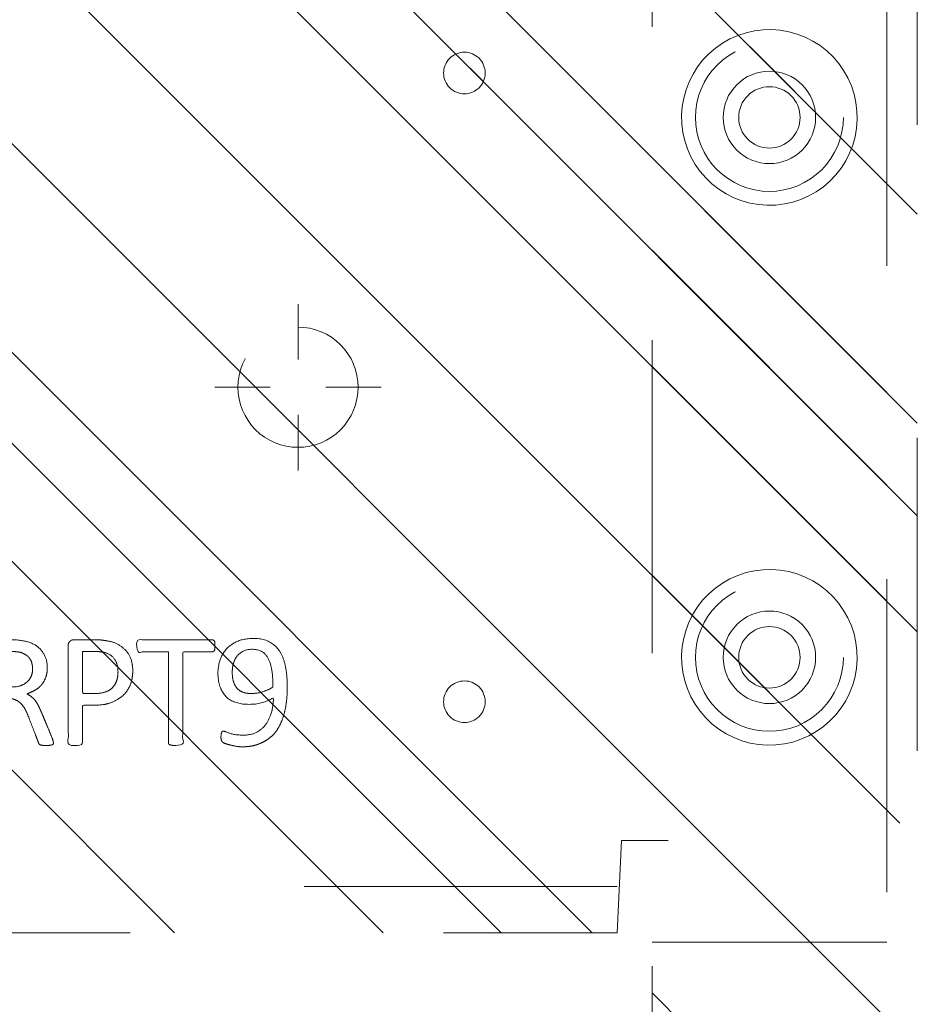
# Model space of a CAD drawing. Header units: inches. Extents: x -456 to -299, y -255 to -14.
# Tile 42 of 45: x -369.54 to -365.72, y -23.17 to -18.98. Entities that reach past the tile are written whole.
import ezdxf

# ---------------------------------------------------------------- set-up
doc = ezdxf.new("R2010")
doc.units = ezdxf.units.IN
doc.header["$LTSCALE"] = 32
doc.header["$MEASUREMENT"] = 0
doc.header["$PDMODE"] = 1
doc.header["$PDSIZE"] = -2
doc.linetypes.add('Dash Style-1', pattern=[0.083328, 0.041656, -0.041672])
for name, color, linetype, lineweight in [('DashLine', 7, 'Dash Style-1', 13), ('DashLineFill', 7, 'Dash Style-1', 13), ('Drawing', 7, 'Continuous', 18), ('Metal-Black', 7, 'Continuous', 18), ('Metal-DeskStructure', 7, 'Continuous', 13), ('None', 7, 'Continuous', 18), ('SolidLine', 7, 'Continuous', 15)]:
    doc.layers.add(name, color=color, linetype=linetype, lineweight=lineweight)
pattern_1 = [(45, (0, 0), (-1.61302, 1.93572), []), (45, (-1.0608, 1.0608), (-0.472346, 0.416761), [])]

# ---------------------------------------------------------------- blocks, each defined once
blk = doc.blocks.new('Group-49')
at = {"layer": 'DashLine'}
for p, q in [((0.0002, 6.2205), (0.0002, 6.4567)), ((-0.1179, 6.1024), (-0.3541, 6.1024)), ((0.1183, 6.1024), (0.3545, 6.1024)), ((0.0002, 5.9843), (0.0002, 5.748))]:
    blk.add_line(p, q, dxfattribs=at)
at = {"layer": 'DashLine', "flags": 128}
blk.add_lwpolyline([(-0.2557, 6.1024), (-0.2545, 6.1274), (-0.2508, 6.1523), (-0.2447, 6.1766), (-0.2362, 6.2003), (-0.2255, 6.223), (-0.2126, 6.2445), (-0.1976, 6.2647), (-0.1808, 6.2833), (-0.1621, 6.3002), (-0.142, 6.3151), (-0.1204, 6.3281), (-0.0977, 6.3388), (-0.0741, 6.3472), (-0.0497, 6.3534), (-0.0249, 6.357), (0.0002, 6.3583), (0.0253, 6.357), (0.0501, 6.3534), (0.0745, 6.3472), (0.0981, 6.3388), (0.1208, 6.3281), (0.1424, 6.3151), (0.1625, 6.3002), (0.1812, 6.2833), (0.198, 6.2647), (0.213, 6.2445), (0.2259, 6.223), (0.2366, 6.2003), (0.2451, 6.1766), (0.2512, 6.1523), (0.2549, 6.1274), (0.2561, 6.1024), (0.2549, 6.0773), (0.2512, 6.0524), (0.2451, 6.0281), (0.2366, 6.0044), (0.2259, 5.9817), (0.213, 5.9602), (0.198, 5.94), (0.1812, 5.9214), (0.1625, 5.9045), (0.1424, 5.8896), (0.1208, 5.8767), (0.0981, 5.8659), (0.0745, 5.8575), (0.0501, 5.8514), (0.0253, 5.8477), (0.0002, 5.8465), (-0.0249, 5.8477), (-0.0497, 5.8514), (-0.0741, 5.8575), (-0.0977, 5.8659), (-0.1204, 5.8767), (-0.142, 5.8896), (-0.1621, 5.9045), (-0.1808, 5.9214), (-0.1976, 5.94), (-0.2126, 5.9602), (-0.2255, 5.9817), (-0.2362, 6.0044), (-0.2447, 6.0281), (-0.2508, 6.0524), (-0.2545, 6.0773)], close=True, dxfattribs=at)
blk = doc.blocks.new('Group-51')
at = {"layer": 'SolidLine', "color": 7}
for points, knots in [([(1.2823, 6.0565), (1.3118, 6.0565), (1.3709, 6.0491), (1.4262, 6.0325), (1.4742, 6.0048), (1.5093, 5.9623), (1.5314, 5.9033), (1.5314, 5.8498), (1.5259, 5.8221), (1.5176, 5.7889), (1.5093, 5.7778), (1.4982, 5.7741), (1.4816, 5.7741), (1.4724, 5.776), (1.4668, 5.7778), (1.465, 5.7815), (1.465, 5.7889), (1.4705, 5.8018), (1.4779, 5.8239), (1.4816, 5.8516), (1.4816, 5.9033), (1.4558, 5.9513), (1.4133, 5.9808), (1.3561, 5.9974), (1.3229, 5.9974), (1.334, 5.979), (1.3506, 5.9273), (1.3506, 5.8572), (1.3303, 5.8055), (1.2952, 5.776), (1.2472, 5.7612), (1.1882, 5.7612), (1.1347, 5.7796), (1.0941, 5.8166), (1.0701, 5.8719), (1.0701, 5.9402), (1.083, 5.9826), (1.1107, 6.0159), (1.1476, 6.038), (1.1956, 6.0509), (1.2509, 6.0565), (1.2823, 6.0565)], [0, 0, 0, 0.054342, 0.108683, 0.163025, 0.217366, 0.271708, 0.32605, 0.346749, 0.367448, 0.408846, 0.429545, 0.450244, 0.466803, 0.483362, 0.499922, 0.516481, 0.53304, 0.549599, 0.566158, 0.582718, 0.612524, 0.642331, 0.672137, 0.701944, 0.701944, 0.721255, 0.740567, 0.762023, 0.78348, 0.804937, 0.826394, 0.847851, 0.869308, 0.890765, 0.912222, 0.926851, 0.941481, 0.956111, 0.970741, 0.98537, 1, 1, 1]), ([(1.2768, 5.9956), (1.2325, 5.9956), (1.1411, 5.979), (1.1162, 5.9291), (1.1162, 5.8848), (1.1328, 5.8516), (1.1605, 5.8313), (1.1956, 5.8221), (1.2343, 5.8221), (1.2675, 5.8313), (1.2915, 5.8498), (1.3044, 5.8811), (1.3044, 5.931), (1.2878, 5.979), (1.2768, 5.9956)], [0, 0, 0, 0.066007, 0.19802, 0.264026, 0.330033, 0.39604, 0.462046, 0.528053, 0.60066, 0.673267, 0.745875, 0.818482, 0.909241, 1, 1, 1]), ([(1.1014, 5.7482), (1.1074, 5.7482), (1.118, 5.7482), (1.1236, 5.7445), (1.1273, 5.739), (1.1273, 5.6744), (1.1273, 5.6116), (1.3211, 5.6116), (1.5185, 5.6116), (1.5222, 5.608), (1.5241, 5.6006), (1.5259, 5.5895), (1.5259, 5.5729), (1.5241, 5.5618), (1.5222, 5.5544), (1.5185, 5.5507), (1.3211, 5.5507), (1.1273, 5.5507), (1.1273, 5.488), (1.1273, 5.4234), (1.1236, 5.4179), (1.118, 5.416), (1.1088, 5.4142), (1.0959, 5.4142), (1.0848, 5.416), (1.0793, 5.4179), (1.0756, 5.4234), (1.0756, 5.5812), (1.0756, 5.739), (1.0793, 5.7445), (1.0848, 5.7482), (1.0959, 5.7482), (1.1014, 5.7482)], [0, 0, 0, 0.003046, 0.005389, 0.007733, 0.010076, 0.089744, 0.089744, 0.335779, 0.340465, 0.345152, 0.349838, 0.354524, 0.360382, 0.36624, 0.372099, 0.377957, 0.6855, 0.6855, 0.785085, 0.788014, 0.790943, 0.793872, 0.796801, 0.798998, 0.801195, 0.803391, 0.805588, 0.991213, 0.99341, 0.995606, 0.997803, 1, 1, 1]), ([(1.2066, 5.3983), (1.2417, 5.3983), (1.2952, 5.3761), (1.3321, 5.3355), (1.3543, 5.2765), (1.3543, 5.2091), (1.3543, 5.1842), (1.4345, 5.1842), (1.5185, 5.1842), (1.5222, 5.1805), (1.5241, 5.1731), (1.5259, 5.162), (1.5259, 5.1454), (1.5241, 5.1344), (1.5222, 5.127), (1.5185, 5.1233), (1.3081, 5.1233), (1.0885, 5.1233), (1.0756, 5.1381), (1.0756, 5.1953), (1.0756, 5.258), (1.0793, 5.2839), (1.0867, 5.3208), (1.1088, 5.3577), (1.1402, 5.3854), (1.1826, 5.3983), (1.2066, 5.3983)], [0, 0, 0, 0.066268, 0.132535, 0.198803, 0.26507, 0.303966, 0.303966, 0.429297, 0.43506, 0.440822, 0.446584, 0.452347, 0.456957, 0.461567, 0.466177, 0.470786, 0.728938, 0.745073, 0.761208, 0.845107, 0.870922, 0.896738, 0.922553, 0.948369, 0.974184, 1, 1, 1]), ([(1.2122, 5.3355), (1.1845, 5.3355), (1.1476, 5.3152), (1.131, 5.2857), (1.1254, 5.2543), (1.1254, 5.211), (1.1254, 5.1842), (1.2149, 5.1842), (1.3044, 5.1842), (1.3044, 5.211), (1.3044, 5.2635), (1.2915, 5.3005), (1.2657, 5.3244), (1.2325, 5.3355), (1.2122, 5.3355)], [0, 0, 0, 0.053098, 0.106195, 0.159293, 0.212391, 0.297937, 0.297937, 0.584068, 0.584068, 0.669615, 0.752211, 0.834807, 0.917404, 1, 1, 1]), ([(1.5148, 5.0603), (1.5185, 5.0603), (1.5222, 5.0584), (1.5241, 5.0511), (1.5259, 5.0381), (1.5259, 5.0197), (1.5241, 5.0086), (1.5222, 5.0012), (1.5167, 4.9975), (1.5111, 4.9957), (1.4585, 4.9754), (1.4059, 4.9551), (1.3875, 4.9477), (1.358, 4.9329), (1.3358, 4.9108), (1.3247, 4.8813), (1.3247, 4.8416), (1.3247, 4.8222), (1.4198, 4.8222), (1.5185, 4.8222), (1.5222, 4.8185), (1.5241, 4.8111), (1.5259, 4.8001), (1.5259, 4.7835), (1.5241, 4.7724), (1.5222, 4.765), (1.5185, 4.7613), (1.3072, 4.7613), (1.0867, 4.7613), (1.0756, 4.7761), (1.0756, 4.8314), (1.0756, 4.896), (1.0774, 4.9182), (1.0793, 4.9274), (1.083, 4.9532), (1.1033, 4.9938), (1.1328, 5.0197), (1.1716, 5.0344), (1.2159, 5.0344), (1.2528, 5.0215), (1.2805, 4.9994), (1.2989, 4.9662), (1.3063, 4.9477), (1.3118, 4.9588), (1.3266, 4.9772), (1.3469, 4.992), (1.3746, 5.0049), (1.3912, 5.0123), (1.4401, 5.0326), (1.489, 5.0529), (1.5019, 5.0584), (1.513, 5.0603), (1.5148, 5.0603)], [0, 0, 0, 0.004018, 0.008035, 0.012053, 0.01607, 0.020088, 0.024105, 0.028123, 0.03214, 0.03214, 0.070951, 0.070951, 0.084634, 0.098317, 0.112001, 0.125684, 0.138745, 0.138745, 0.202807, 0.205295, 0.207782, 0.21027, 0.212758, 0.214748, 0.216739, 0.218729, 0.220719, 0.332671, 0.339637, 0.346603, 0.391882, 0.407555, 0.423229, 0.423229, 0.466696, 0.510164, 0.553631, 0.597099, 0.640566, 0.684033, 0.727501, 0.770968, 0.770968, 0.798042, 0.825115, 0.852188, 0.879262, 0.879262, 0.958132, 0.958132, 0.979066, 1, 1, 1]), ([(1.2011, 4.9717), (1.1734, 4.9717), (1.1383, 4.9477), (1.1291, 4.92), (1.1273, 4.9108), (1.1254, 4.8887), (1.1254, 4.8471), (1.1254, 4.8222), (1.2011, 4.8222), (1.2768, 4.8222), (1.2768, 4.8508), (1.2768, 4.9034), (1.2657, 4.9366), (1.2435, 4.9606), (1.2159, 4.9717), (1.2011, 4.9717)], [0, 0, 0, 0.142515, 0.285031, 0.285031, 0.330993, 0.376955, 0.445899, 0.445899, 0.655281, 0.655281, 0.734439, 0.800829, 0.867219, 0.93361, 1, 1, 1]), ([(1.3949, 4.694), (1.417, 4.694), (1.4521, 4.6829), (1.4816, 4.6644), (1.5019, 4.6367), (1.5241, 4.5869), (1.5241, 4.4799), (1.5241, 4.4134), (1.513, 4.3987), (1.2998, 4.3987), (1.0867, 4.3987), (1.0756, 4.4134), (1.0756, 4.4716), (1.0756, 4.5629), (1.0922, 4.6146), (1.1199, 4.6478), (1.1623, 4.6663), (1.2048, 4.6663), (1.2343, 4.6589), (1.2583, 4.6441), (1.2786, 4.6201), (1.2841, 4.6072), (1.2878, 4.6257), (1.3063, 4.6571), (1.334, 4.681), (1.3727, 4.694), (1.3949, 4.694)], [0, 0, 0, 0.031455, 0.06291, 0.094366, 0.125821, 0.188731, 0.266159, 0.275837, 0.285516, 0.435531, 0.44521, 0.454888, 0.521427, 0.574659, 0.627891, 0.681123, 0.734355, 0.762747, 0.791139, 0.819531, 0.847924, 0.847924, 0.885943, 0.923962, 0.961981, 1, 1, 1]), ([(1.3986, 4.6312), (1.3783, 4.6312), (1.3487, 4.6183), (1.3284, 4.5943), (1.3174, 4.5574), (1.3174, 4.4937), (1.3174, 4.4577), (1.3958, 4.4577), (1.4742, 4.4577), (1.4742, 4.5011), (1.4742, 4.5851), (1.4465, 4.6183), (1.417, 4.6312), (1.3986, 4.6312)], [0, 0, 0, 0.079156, 0.158312, 0.237468, 0.316624, 0.419526, 0.419526, 0.643799, 0.643799, 0.767809, 0.883905, 0.941952, 1, 1, 1]), ([(1.1956, 4.6054), (1.1789, 4.6054), (1.1531, 4.5961), (1.1347, 4.5758), (1.1254, 4.5445), (1.1254, 4.4891), (1.1254, 4.4577), (1.1974, 4.4577), (1.2694, 4.4577), (1.2694, 4.4919), (1.2694, 4.5482), (1.2583, 4.5777), (1.238, 4.5961), (1.2103, 4.6054), (1.1956, 4.6054)], [0, 0, 0, 0.074499, 0.148998, 0.223496, 0.297995, 0.395417, 0.395417, 0.61891, 0.61891, 0.724928, 0.793696, 0.862464, 0.931232, 1, 1, 1]), ([(1.5001, 4.3229), (1.5074, 4.3229), (1.5213, 4.3201), (1.5241, 4.3118), (1.5241, 4.1927), (1.5241, 4.0737), (1.5222, 4.07), (1.5167, 4.0663), (1.5074, 4.0645), (1.4945, 4.0645), (1.4853, 4.0663), (1.4798, 4.0682), (1.4761, 4.0737), (1.4761, 4.1226), (1.4761, 4.1697), (1.3063, 4.1697), (1.1365, 4.1697), (1.1623, 4.1263), (1.1882, 4.0829), (1.19, 4.0774), (1.1919, 4.0682), (1.1882, 4.0645), (1.1771, 4.0626), (1.1646, 4.0626), (1.155, 4.0626), (1.1494, 4.0645), (1.1457, 4.0682), (1.1439, 4.0719), (1.1107, 4.1235), (1.0774, 4.1752), (1.0756, 4.1771), (1.0756, 4.1807), (1.0738, 4.1863), (1.0738, 4.2034), (1.0738, 4.2214), (1.0774, 4.2269), (1.0811, 4.2287), (1.2795, 4.2287), (1.4761, 4.2287), (1.4761, 4.2693), (1.4761, 4.3136), (1.4798, 4.3173), (1.4853, 4.321), (1.4945, 4.3229), (1.5001, 4.3229)], [0, 0, 0, 0.00261, 0.007831, 0.010441, 0.176195, 0.178805, 0.181415, 0.184026, 0.186636, 0.188594, 0.190551, 0.192509, 0.194467, 0.244389, 0.244389, 0.424498, 0.424498, 0.47805, 0.47805, 0.484241, 0.490432, 0.496622, 0.502813, 0.507071, 0.510941, 0.514811, 0.518682, 0.518682, 0.576295, 0.576295, 0.578743, 0.58119, 0.583638, 0.590247, 0.593184, 0.596122, 0.599059, 0.911881, 0.911881, 0.976501, 0.982376, 0.988251, 0.994125, 1, 1, 1])]:
    blk.add_open_spline(points, degree=2, knots=knots, dxfattribs=at)
blk = doc.blocks.new('1BRPT9-Bracket (2D)')
at = {"layer": 'DashLineFill', "linetype": 'Continuous', "lineweight": 13}
h = blk.add_hatch(dxfattribs=at)
h.set_pattern_fill('Steel', color=253, style=0, pattern_type=2)
h.set_pattern_definition(pattern_1)
edge = h.paths.add_edge_path()
edge.add_arc((1.6779, -8.4882), 0.252, 270, 360)
edge.add_line((1.9299, -8.4882), (1.9299, -7.4803))
edge.add_line((1.9299, -7.4803), (2.3236, -7.4803))
edge.add_line((2.3236, -7.4803), (2.3236, 7.4611))
edge.add_line((2.3236, 7.4611), (1.9299, 7.4803))
edge.add_line((1.9299, 7.4803), (1.9299, 8.4882))
edge.add_arc((1.6779, 8.4882), 0.252, 360, 450)
edge.add_line((1.6779, 8.7402), (-2.3221, 8.7402))
edge.add_line((-2.3221, 8.7402), (-2.3221, -8.7402))
edge.add_line((-2.3221, -8.7402), (1.6779, -8.7402))
h = blk.add_hatch(dxfattribs=at)
h.set_pattern_fill('Steel', color=253, style=0, pattern_type=2)
h.set_pattern_definition(pattern_1)
h.paths.add_polyline_path([(-1.1488, 8.4252), (-1.118, 8.4237), (-1.0874, 8.4191), (-1.0574, 8.4116), (-1.0283, 8.4012), (-1.0004, 8.388), (-0.9739, 8.3721), (-0.949, 8.3537), (-0.9261, 8.3329), (-0.9054, 8.31), (-0.887, 8.2852), (-0.8711, 8.2587), (-0.8579, 8.2308), (-0.8474, 8.2017), (-0.8399, 8.1717), (-0.8354, 8.1411), (-0.8339, 8.1102), (-0.8354, 8.0794), (-0.8399, 8.0488), (-0.8474, 8.0188), (-0.8579, 7.9897), (-0.8711, 7.9618), (-0.887, 7.9353), (-0.9054, 7.9104), (-0.9261, 7.8875), (-0.949, 7.8668), (-0.9739, 7.8484), (-1.0004, 7.8325), (-1.0283, 7.8193), (-1.0574, 7.8088), (-1.0874, 7.8013), (-1.118, 7.7968), (-1.1488, 7.7953), (-1.1797, 7.7968), (-1.2103, 7.8013), (-1.2403, 7.8088), (-1.2694, 7.8193), (-1.2973, 7.8325), (-1.3238, 7.8484), (-1.3486, 7.8668), (-1.3716, 7.8875), (-1.3923, 7.9104), (-1.4107, 7.9353), (-1.4266, 7.9618), (-1.4398, 7.9897), (-1.4502, 8.0188), (-1.4577, 8.0488), (-1.4623, 8.0794), (-1.4638, 8.1102), (-1.4623, 8.1411), (-1.4577, 8.1717), (-1.4502, 8.2017), (-1.4398, 8.2308), (-1.4266, 8.2587), (-1.4107, 8.2852), (-1.3923, 8.31), (-1.3716, 8.3329), (-1.3486, 8.3537), (-1.3238, 8.3721), (-1.2973, 8.388), (-1.2694, 8.4012), (-1.2403, 8.4116), (-1.2103, 8.4191), (-1.1797, 8.4237)])
h = blk.add_hatch(dxfattribs=at)
h.set_pattern_fill('Steel', color=253, style=0, pattern_type=2)
h.set_pattern_definition(pattern_1)
h.paths.add_polyline_path([(1.1504, 8.4252), (1.1812, 8.4237), (1.2118, 8.4191), (1.2418, 8.4116), (1.2709, 8.4012), (1.2988, 8.388), (1.3254, 8.3721), (1.3502, 8.3537), (1.3731, 8.3329), (1.3938, 8.31), (1.4123, 8.2852), (1.4281, 8.2587), (1.4414, 8.2308), (1.4518, 8.2017), (1.4593, 8.1717), (1.4638, 8.1411), (1.4653, 8.1102), (1.4638, 8.0794), (1.4593, 8.0488), (1.4518, 8.0188), (1.4414, 7.9897), (1.4281, 7.9618), (1.4123, 7.9353), (1.3938, 7.9104), (1.3731, 7.8875), (1.3502, 7.8668), (1.3254, 7.8484), (1.2988, 7.8325), (1.2709, 7.8193), (1.2418, 7.8088), (1.2118, 7.8013), (1.1812, 7.7968), (1.1504, 7.7953), (1.1195, 7.7968), (1.0889, 7.8013), (1.0589, 7.8088), (1.0298, 7.8193), (1.0019, 7.8325), (0.9754, 7.8484), (0.9506, 7.8668), (0.9277, 7.8875), (0.9069, 7.9104), (0.8885, 7.9353), (0.8726, 7.9618), (0.8594, 7.9897), (0.849, 8.0188), (0.8415, 8.0488), (0.8369, 8.0794), (0.8354, 8.1102), (0.8369, 8.1411), (0.8415, 8.1717), (0.849, 8.2017), (0.8594, 8.2308), (0.8726, 8.2587), (0.8885, 8.2852), (0.9069, 8.31), (0.9277, 8.3329), (0.9506, 8.3537), (0.9754, 8.3721), (1.0019, 8.388), (1.0298, 8.4012), (1.0589, 8.4116), (1.0889, 8.4191), (1.1195, 8.4237)])
h = blk.add_hatch(dxfattribs=at)
h.set_pattern_fill('Steel', color=253, style=0, pattern_type=2)
h.set_pattern_definition(pattern_1)
h.paths.add_polyline_path([(-1.1488, 8.3071), (-1.1295, 8.3061), (-1.1104, 8.3033), (-1.0917, 8.2986), (-1.0735, 8.2921), (-1.056, 8.2838), (-1.0395, 8.2739), (-1.024, 8.2624), (-1.0096, 8.2494), (-0.9967, 8.2351), (-0.9852, 8.2196), (-0.9752, 8.203), (-0.967, 8.1856), (-0.9605, 8.1674), (-0.9558, 8.1486), (-0.9529, 8.1295), (-0.952, 8.1102), (-0.9529, 8.0909), (-0.9558, 8.0718), (-0.9605, 8.0531), (-0.967, 8.0349), (-0.9752, 8.0174), (-0.9852, 8.0009), (-0.9967, 7.9854), (-1.0096, 7.971), (-1.024, 7.9581), (-1.0395, 7.9466), (-1.056, 7.9366), (-1.0735, 7.9284), (-1.0917, 7.9219), (-1.1104, 7.9172), (-1.1295, 7.9143), (-1.1488, 7.9134), (-1.1681, 7.9143), (-1.1872, 7.9172), (-1.206, 7.9219), (-1.2242, 7.9284), (-1.2416, 7.9366), (-1.2582, 7.9466), (-1.2737, 7.9581), (-1.288, 7.971), (-1.301, 7.9854), (-1.3125, 8.0009), (-1.3224, 8.0174), (-1.3307, 8.0349), (-1.3372, 8.0531), (-1.3419, 8.0718), (-1.3447, 8.0909), (-1.3457, 8.1102), (-1.3447, 8.1295), (-1.3419, 8.1486), (-1.3372, 8.1674), (-1.3307, 8.1856), (-1.3224, 8.203), (-1.3125, 8.2196), (-1.301, 8.2351), (-1.288, 8.2494), (-1.2737, 8.2624), (-1.2582, 8.2739), (-1.2416, 8.2838), (-1.2242, 8.2921), (-1.206, 8.2986), (-1.1872, 8.3033), (-1.1681, 8.3061)])
h = blk.add_hatch(dxfattribs=at)
h.set_pattern_fill('Steel', color=253, style=0, pattern_type=2)
h.set_pattern_definition(pattern_1)
h.paths.add_polyline_path([(1.1504, 8.3071), (1.1697, 8.3061), (1.1888, 8.3033), (1.2075, 8.2986), (1.2257, 8.2921), (1.2432, 8.2838), (1.2597, 8.2739), (1.2753, 8.2624), (1.2896, 8.2494), (1.3025, 8.2351), (1.314, 8.2196), (1.324, 8.203), (1.3322, 8.1856), (1.3387, 8.1674), (1.3434, 8.1486), (1.3463, 8.1295), (1.3472, 8.1102), (1.3463, 8.0909), (1.3434, 8.0718), (1.3387, 8.0531), (1.3322, 8.0349), (1.324, 8.0174), (1.314, 8.0009), (1.3025, 7.9854), (1.2896, 7.971), (1.2753, 7.9581), (1.2597, 7.9466), (1.2432, 7.9366), (1.2257, 7.9284), (1.2075, 7.9219), (1.1888, 7.9172), (1.1697, 7.9143), (1.1504, 7.9134), (1.1311, 7.9143), (1.112, 7.9172), (1.0932, 7.9219), (1.075, 7.9284), (1.0576, 7.9366), (1.041, 7.9466), (1.0255, 7.9581), (1.0112, 7.971), (0.9982, 7.9854), (0.9867, 8.0009), (0.9768, 8.0174), (0.9685, 8.0349), (0.962, 8.0531), (0.9573, 8.0718), (0.9545, 8.0909), (0.9535, 8.1102), (0.9545, 8.1295), (0.9573, 8.1486), (0.962, 8.1674), (0.9685, 8.1856), (0.9768, 8.203), (0.9867, 8.2196), (0.9982, 8.2351), (1.0112, 8.2494), (1.0255, 8.2624), (1.041, 8.2739), (1.0576, 8.2838), (1.075, 8.2921), (1.0932, 8.2986), (1.112, 8.3033), (1.1311, 8.3061)])
h = blk.add_hatch(dxfattribs=at)
h.set_pattern_fill('Steel', color=253, style=0, pattern_type=2)
h.set_pattern_definition(pattern_1)
h.paths.add_polyline_path([(-1.3378, 6.8996), (-1.3291, 6.8992), (-1.3205, 6.8979), (-1.3121, 6.8958), (-1.3039, 6.8929), (-1.2961, 6.8891), (-1.2886, 6.8847), (-1.2816, 6.8795), (-1.2752, 6.8737), (-1.2693, 6.8672), (-1.2642, 6.8602), (-1.2597, 6.8528), (-1.256, 6.8449), (-1.253, 6.8367), (-1.2509, 6.8283), (-1.2497, 6.8197), (-1.2492, 6.811), (-1.2497, 6.8023), (-1.2509, 6.7937), (-1.253, 6.7853), (-1.256, 6.7771), (-1.2597, 6.7693), (-1.2642, 6.7618), (-1.2693, 6.7548), (-1.2752, 6.7484), (-1.2816, 6.7425), (-1.2886, 6.7374), (-1.2961, 6.7329), (-1.3039, 6.7292), (-1.3121, 6.7263), (-1.3205, 6.7241), (-1.3291, 6.7229), (-1.3378, 6.7224), (-1.3465, 6.7229), (-1.3551, 6.7241), (-1.3635, 6.7263), (-1.3717, 6.7292), (-1.3796, 6.7329), (-1.387, 6.7374), (-1.394, 6.7425), (-1.4005, 6.7484), (-1.4063, 6.7548), (-1.4115, 6.7618), (-1.4159, 6.7693), (-1.4197, 6.7771), (-1.4226, 6.7853), (-1.4247, 6.7937), (-1.426, 6.8023), (-1.4264, 6.811), (-1.426, 6.8197), (-1.4247, 6.8283), (-1.4226, 6.8367), (-1.4197, 6.8449), (-1.4159, 6.8528), (-1.4115, 6.8602), (-1.4063, 6.8672), (-1.4005, 6.8737), (-1.394, 6.8795), (-1.387, 6.8847), (-1.3796, 6.8891), (-1.3717, 6.8929), (-1.3635, 6.8958), (-1.3551, 6.8979), (-1.3465, 6.8992)])
h = blk.add_hatch(dxfattribs=at)
h.set_pattern_fill('Steel', color=253, style=0, pattern_type=2)
h.set_pattern_definition(pattern_1)
h.paths.add_polyline_path([(1.3393, 6.8996), (1.348, 6.8992), (1.3566, 6.8979), (1.3651, 6.8958), (1.3732, 6.8929), (1.3811, 6.8891), (1.3886, 6.8847), (1.3955, 6.8795), (1.402, 6.8737), (1.4078, 6.8672), (1.413, 6.8602), (1.4175, 6.8528), (1.4212, 6.8449), (1.4241, 6.8367), (1.4262, 6.8283), (1.4275, 6.8197), (1.4279, 6.811), (1.4275, 6.8023), (1.4262, 6.7937), (1.4241, 6.7853), (1.4212, 6.7771), (1.4175, 6.7693), (1.413, 6.7618), (1.4078, 6.7548), (1.402, 6.7484), (1.3955, 6.7425), (1.3886, 6.7374), (1.3811, 6.7329), (1.3732, 6.7292), (1.3651, 6.7263), (1.3566, 6.7241), (1.348, 6.7229), (1.3393, 6.7224), (1.3307, 6.7229), (1.3221, 6.7241), (1.3136, 6.7263), (1.3054, 6.7292), (1.2976, 6.7329), (1.2901, 6.7374), (1.2832, 6.7425), (1.2767, 6.7484), (1.2709, 6.7548), (1.2657, 6.7618), (1.2612, 6.7693), (1.2575, 6.7771), (1.2546, 6.7853), (1.2525, 6.7937), (1.2512, 6.8023), (1.2508, 6.811), (1.2512, 6.8197), (1.2525, 6.8283), (1.2546, 6.8367), (1.2575, 6.8449), (1.2612, 6.8528), (1.2657, 6.8602), (1.2709, 6.8672), (1.2767, 6.8737), (1.2832, 6.8795), (1.2901, 6.8847), (1.2976, 6.8891), (1.3054, 6.8929), (1.3136, 6.8958), (1.3221, 6.8979), (1.3307, 6.8992)])
at = {"layer": 'DashLineFill'}
blk.add_line((2.1268, 7.4611), (2.1268, -7.4803), dxfattribs=at)
at = {"layer": 'DashLineFill', "flags": 128}
blk.add_lwpolyline([(1.6779, -8.7402, 0.414214), (1.9299, -8.4882), (1.9299, -7.4803), (2.3236, -7.4803), (2.3236, 7.4611), (1.9299, 7.4803), (1.9299, 8.4882, 0.414214), (1.6779, 8.7402), (-2.3221, 8.7402), (-2.3221, -8.7402)], format="xyb", close=True, dxfattribs=at)
for points in [[(-1.1488, 8.4252), (-1.118, 8.4237), (-1.0874, 8.4191), (-1.0574, 8.4116), (-1.0283, 8.4012), (-1.0004, 8.388), (-0.9739, 8.3721), (-0.949, 8.3537), (-0.9261, 8.3329), (-0.9054, 8.31), (-0.887, 8.2852), (-0.8711, 8.2587), (-0.8579, 8.2308), (-0.8474, 8.2017), (-0.8399, 8.1717), (-0.8354, 8.1411), (-0.8339, 8.1102), (-0.8354, 8.0794), (-0.8399, 8.0488), (-0.8474, 8.0188), (-0.8579, 7.9897), (-0.8711, 7.9618), (-0.887, 7.9353), (-0.9054, 7.9104), (-0.9261, 7.8875), (-0.949, 7.8668), (-0.9739, 7.8484), (-1.0004, 7.8325), (-1.0283, 7.8193), (-1.0574, 7.8088), (-1.0874, 7.8013), (-1.118, 7.7968), (-1.1488, 7.7953), (-1.1797, 7.7968), (-1.2103, 7.8013), (-1.2403, 7.8088), (-1.2694, 7.8193), (-1.2973, 7.8325), (-1.3238, 7.8484), (-1.3486, 7.8668), (-1.3716, 7.8875), (-1.3923, 7.9104), (-1.4107, 7.9353), (-1.4266, 7.9618), (-1.4398, 7.9897), (-1.4502, 8.0188), (-1.4577, 8.0488), (-1.4623, 8.0794), (-1.4638, 8.1102), (-1.4623, 8.1411), (-1.4577, 8.1717), (-1.4502, 8.2017), (-1.4398, 8.2308), (-1.4266, 8.2587), (-1.4107, 8.2852), (-1.3923, 8.31), (-1.3716, 8.3329), (-1.3486, 8.3537), (-1.3238, 8.3721), (-1.2973, 8.388), (-1.2694, 8.4012), (-1.2403, 8.4116), (-1.2103, 8.4191), (-1.1797, 8.4237)], [(1.1504, 8.4252), (1.1812, 8.4237), (1.2118, 8.4191), (1.2418, 8.4116), (1.2709, 8.4012), (1.2988, 8.388), (1.3254, 8.3721), (1.3502, 8.3537), (1.3731, 8.3329), (1.3938, 8.31), (1.4123, 8.2852), (1.4281, 8.2587), (1.4414, 8.2308), (1.4518, 8.2017), (1.4593, 8.1717), (1.4638, 8.1411), (1.4653, 8.1102), (1.4638, 8.0794), (1.4593, 8.0488), (1.4518, 8.0188), (1.4414, 7.9897), (1.4281, 7.9618), (1.4123, 7.9353), (1.3938, 7.9104), (1.3731, 7.8875), (1.3502, 7.8668), (1.3254, 7.8484), (1.2988, 7.8325), (1.2709, 7.8193), (1.2418, 7.8088), (1.2118, 7.8013), (1.1812, 7.7968), (1.1504, 7.7953), (1.1195, 7.7968), (1.0889, 7.8013), (1.0589, 7.8088), (1.0298, 7.8193), (1.0019, 7.8325), (0.9754, 7.8484), (0.9506, 7.8668), (0.9277, 7.8875), (0.9069, 7.9104), (0.8885, 7.9353), (0.8726, 7.9618), (0.8594, 7.9897), (0.849, 8.0188), (0.8415, 8.0488), (0.8369, 8.0794), (0.8354, 8.1102), (0.8369, 8.1411), (0.8415, 8.1717), (0.849, 8.2017), (0.8594, 8.2308), (0.8726, 8.2587), (0.8885, 8.2852), (0.9069, 8.31), (0.9277, 8.3329), (0.9506, 8.3537), (0.9754, 8.3721), (1.0019, 8.388), (1.0298, 8.4012), (1.0589, 8.4116), (1.0889, 8.4191), (1.1195, 8.4237)], [(-1.1488, 8.3071), (-1.1295, 8.3061), (-1.1104, 8.3033), (-1.0917, 8.2986), (-1.0735, 8.2921), (-1.056, 8.2838), (-1.0395, 8.2739), (-1.024, 8.2624), (-1.0096, 8.2494), (-0.9967, 8.2351), (-0.9852, 8.2196), (-0.9752, 8.203), (-0.967, 8.1856), (-0.9605, 8.1674), (-0.9558, 8.1486), (-0.9529, 8.1295), (-0.952, 8.1102), (-0.9529, 8.0909), (-0.9558, 8.0718), (-0.9605, 8.0531), (-0.967, 8.0349), (-0.9752, 8.0174), (-0.9852, 8.0009), (-0.9967, 7.9854), (-1.0096, 7.971), (-1.024, 7.9581), (-1.0395, 7.9466), (-1.056, 7.9366), (-1.0735, 7.9284), (-1.0917, 7.9219), (-1.1104, 7.9172), (-1.1295, 7.9143), (-1.1488, 7.9134), (-1.1681, 7.9143), (-1.1872, 7.9172), (-1.206, 7.9219), (-1.2242, 7.9284), (-1.2416, 7.9366), (-1.2582, 7.9466), (-1.2737, 7.9581), (-1.288, 7.971), (-1.301, 7.9854), (-1.3125, 8.0009), (-1.3224, 8.0174), (-1.3307, 8.0349), (-1.3372, 8.0531), (-1.3419, 8.0718), (-1.3447, 8.0909), (-1.3457, 8.1102), (-1.3447, 8.1295), (-1.3419, 8.1486), (-1.3372, 8.1674), (-1.3307, 8.1856), (-1.3224, 8.203), (-1.3125, 8.2196), (-1.301, 8.2351), (-1.288, 8.2494), (-1.2737, 8.2624), (-1.2582, 8.2739), (-1.2416, 8.2838), (-1.2242, 8.2921), (-1.206, 8.2986), (-1.1872, 8.3033), (-1.1681, 8.3061)], [(1.1504, 8.3071), (1.1697, 8.3061), (1.1888, 8.3033), (1.2075, 8.2986), (1.2257, 8.2921), (1.2432, 8.2838), (1.2597, 8.2739), (1.2753, 8.2624), (1.2896, 8.2494), (1.3025, 8.2351), (1.314, 8.2196), (1.324, 8.203), (1.3322, 8.1856), (1.3387, 8.1674), (1.3434, 8.1486), (1.3463, 8.1295), (1.3472, 8.1102), (1.3463, 8.0909), (1.3434, 8.0718), (1.3387, 8.0531), (1.3322, 8.0349), (1.324, 8.0174), (1.314, 8.0009), (1.3025, 7.9854), (1.2896, 7.971), (1.2753, 7.9581), (1.2597, 7.9466), (1.2432, 7.9366), (1.2257, 7.9284), (1.2075, 7.9219), (1.1888, 7.9172), (1.1697, 7.9143), (1.1504, 7.9134), (1.1311, 7.9143), (1.112, 7.9172), (1.0932, 7.9219), (1.075, 7.9284), (1.0576, 7.9366), (1.041, 7.9466), (1.0255, 7.9581), (1.0112, 7.971), (0.9982, 7.9854), (0.9867, 8.0009), (0.9768, 8.0174), (0.9685, 8.0349), (0.962, 8.0531), (0.9573, 8.0718), (0.9545, 8.0909), (0.9535, 8.1102), (0.9545, 8.1295), (0.9573, 8.1486), (0.962, 8.1674), (0.9685, 8.1856), (0.9768, 8.203), (0.9867, 8.2196), (0.9982, 8.2351), (1.0112, 8.2494), (1.0255, 8.2624), (1.041, 8.2739), (1.0576, 8.2838), (1.075, 8.2921), (1.0932, 8.2986), (1.112, 8.3033), (1.1311, 8.3061)], [(-1.3378, 6.8996), (-1.3291, 6.8992), (-1.3205, 6.8979), (-1.3121, 6.8958), (-1.3039, 6.8929), (-1.2961, 6.8891), (-1.2886, 6.8847), (-1.2816, 6.8795), (-1.2752, 6.8737), (-1.2693, 6.8672), (-1.2642, 6.8602), (-1.2597, 6.8528), (-1.256, 6.8449), (-1.253, 6.8367), (-1.2509, 6.8283), (-1.2497, 6.8197), (-1.2492, 6.811), (-1.2497, 6.8023), (-1.2509, 6.7937), (-1.253, 6.7853), (-1.256, 6.7771), (-1.2597, 6.7693), (-1.2642, 6.7618), (-1.2693, 6.7548), (-1.2752, 6.7484), (-1.2816, 6.7425), (-1.2886, 6.7374), (-1.2961, 6.7329), (-1.3039, 6.7292), (-1.3121, 6.7263), (-1.3205, 6.7241), (-1.3291, 6.7229), (-1.3378, 6.7224), (-1.3465, 6.7229), (-1.3551, 6.7241), (-1.3635, 6.7263), (-1.3717, 6.7292), (-1.3796, 6.7329), (-1.387, 6.7374), (-1.394, 6.7425), (-1.4005, 6.7484), (-1.4063, 6.7548), (-1.4115, 6.7618), (-1.4159, 6.7693), (-1.4197, 6.7771), (-1.4226, 6.7853), (-1.4247, 6.7937), (-1.426, 6.8023), (-1.4264, 6.811), (-1.426, 6.8197), (-1.4247, 6.8283), (-1.4226, 6.8367), (-1.4197, 6.8449), (-1.4159, 6.8528), (-1.4115, 6.8602), (-1.4063, 6.8672), (-1.4005, 6.8737), (-1.394, 6.8795), (-1.387, 6.8847), (-1.3796, 6.8891), (-1.3717, 6.8929), (-1.3635, 6.8958), (-1.3551, 6.8979), (-1.3465, 6.8992)], [(1.3393, 6.8996), (1.348, 6.8992), (1.3566, 6.8979), (1.3651, 6.8958), (1.3732, 6.8929), (1.3811, 6.8891), (1.3886, 6.8847), (1.3955, 6.8795), (1.402, 6.8737), (1.4078, 6.8672), (1.413, 6.8602), (1.4175, 6.8528), (1.4212, 6.8449), (1.4241, 6.8367), (1.4262, 6.8283), (1.4275, 6.8197), (1.4279, 6.811), (1.4275, 6.8023), (1.4262, 6.7937), (1.4241, 6.7853), (1.4212, 6.7771), (1.4175, 6.7693), (1.413, 6.7618), (1.4078, 6.7548), (1.402, 6.7484), (1.3955, 6.7425), (1.3886, 6.7374), (1.3811, 6.7329), (1.3732, 6.7292), (1.3651, 6.7263), (1.3566, 6.7241), (1.348, 6.7229), (1.3393, 6.7224), (1.3307, 6.7229), (1.3221, 6.7241), (1.3136, 6.7263), (1.3054, 6.7292), (1.2976, 6.7329), (1.2901, 6.7374), (1.2832, 6.7425), (1.2767, 6.7484), (1.2709, 6.7548), (1.2657, 6.7618), (1.2612, 6.7693), (1.2575, 6.7771), (1.2546, 6.7853), (1.2525, 6.7937), (1.2512, 6.8023), (1.2508, 6.811), (1.2512, 6.8197), (1.2525, 6.8283), (1.2546, 6.8367), (1.2575, 6.8449), (1.2612, 6.8528), (1.2657, 6.8602), (1.2709, 6.8672), (1.2767, 6.8737), (1.2832, 6.8795), (1.2901, 6.8847), (1.2976, 6.8891), (1.3054, 6.8929), (1.3136, 6.8958), (1.3221, 6.8979), (1.3307, 6.8992)]]:
    blk.add_lwpolyline(points, close=True, dxfattribs=at)
at = {"layer": 'DashLineFill', "linetype": 'Continuous', "lineweight": 5}
blk.add_point((0.0002, 6.1024), dxfattribs=at)
at = {"layer": 'Metal-DeskStructure', "color": 7}
blk.add_blockref('Group-49', (0, 0), dxfattribs=at)
at = {"layer": 'SolidLine', "color": 7}
blk.add_blockref('Group-51', (0, 0), dxfattribs=at)
blk = doc.blocks.new('1BRPT6-LeftBeam (2D)')
at = {"layer": 'DashLineFill', "linetype": 'Continuous', "lineweight": 13}
h = blk.add_hatch(dxfattribs=at)
h.set_pattern_fill('Steel', color=253, style=0, pattern_type=2)
h.set_pattern_definition(pattern_1)
h.paths.add_polyline_path([(-1.8504, 0.5), (20.4724, 0.5), (20.4724, -0.5), (-1.8504, -0.5)])
at = {"layer": 'DashLineFill'}
blk.add_line((2.3622, -0.5), (2.3622, 0.5), dxfattribs=at)
at = {"layer": 'DashLineFill', "flags": 128}
blk.add_lwpolyline([(-1.8504, 0.5), (20.4724, 0.5), (20.4724, -0.5), (-1.8504, -0.5)], close=True, dxfattribs=at)
at = {"layer": 'SolidLine', "flags": 128}
for points in [[(-1.1768, 0.373), (-1.1401, 0.3739), (-1.1035, 0.3712), (-1.0673, 0.3649), (-1.032, 0.3551), (-0.9977, 0.3418), (-0.965, 0.3253), (-0.934, 0.3056), (-0.9051, 0.283), (-0.8785, 0.2577), (-0.8545, 0.2299), (-0.8334, 0.1998), (-0.8154, 0.1679), (-0.8005, 0.1343), (-0.789, 0.0995), (-0.781, 0.0636), (-0.7766, 0.0272), (-0.7757, -0.0095), (-0.7784, -0.0461), (-0.7847, -0.0823), (-0.7945, -0.1176), (-0.8078, -0.1519), (-0.8243, -0.1846), (-0.844, -0.2156), (-0.8666, -0.2446), (-0.8919, -0.2711), (-0.9197, -0.2951), (-0.9498, -0.3162), (-0.9817, -0.3342), (-1.0153, -0.3491), (-1.0502, -0.3606), (-1.086, -0.3686), (-1.1224, -0.373), (-1.1591, -0.3739), (-1.1957, -0.3712), (-1.2319, -0.3649), (-1.2672, -0.3551), (-1.3015, -0.3418), (-1.3342, -0.3253), (-1.3652, -0.3056), (-1.3942, -0.283), (-1.4207, -0.2577), (-1.4447, -0.2299), (-1.4658, -0.1998), (-1.4838, -0.1679), (-1.4987, -0.1343), (-1.5102, -0.0995), (-1.5182, -0.0636), (-1.5227, -0.0272), (-1.5235, 0.0095), (-1.5208, 0.0461), (-1.5145, 0.0823), (-1.5047, 0.1176), (-1.4914, 0.1519), (-1.4749, 0.1846), (-1.4552, 0.2156), (-1.4326, 0.2445), (-1.4073, 0.2711), (-1.3795, 0.2951), (-1.3494, 0.3162), (-1.3175, 0.3342), (-1.2839, 0.3491), (-1.2491, 0.3606), (-1.2132, 0.3686)], [(1.1224, 0.373), (1.1591, 0.3739), (1.1957, 0.3712), (1.2319, 0.3649), (1.2672, 0.3551), (1.3015, 0.3418), (1.3342, 0.3253), (1.3652, 0.3056), (1.3942, 0.283), (1.4207, 0.2577), (1.4447, 0.2299), (1.4658, 0.1998), (1.4838, 0.1679), (1.4987, 0.1343), (1.5102, 0.0995), (1.5182, 0.0636), (1.5227, 0.0272), (1.5235, -0.0095), (1.5208, -0.0461), (1.5145, -0.0823), (1.5047, -0.1176), (1.4914, -0.1519), (1.4749, -0.1846), (1.4552, -0.2156), (1.4326, -0.2446), (1.4073, -0.2711), (1.3795, -0.2951), (1.3494, -0.3162), (1.3175, -0.3342), (1.2839, -0.3491), (1.2491, -0.3606), (1.2132, -0.3686), (1.1768, -0.373), (1.1401, -0.3739), (1.1035, -0.3712), (1.0673, -0.3649), (1.032, -0.3551), (0.9977, -0.3418), (0.965, -0.3253), (0.934, -0.3056), (0.9051, -0.283), (0.8785, -0.2577), (0.8545, -0.2299), (0.8334, -0.1998), (0.8154, -0.1679), (0.8005, -0.1343), (0.789, -0.0995), (0.781, -0.0636), (0.7766, -0.0272), (0.7757, 0.0095), (0.7784, 0.0461), (0.7847, 0.0823), (0.7945, 0.1176), (0.8078, 0.1519), (0.8243, 0.1846), (0.844, 0.2156), (0.8666, 0.2445), (0.8919, 0.2711), (0.9197, 0.2951), (0.9498, 0.3162), (0.9817, 0.3342), (1.0153, 0.3491), (1.0502, 0.3606), (1.086, 0.3686)], [(-1.1496, 0.1308), (-1.1368, 0.1302), (-1.1241, 0.1283), (-1.1116, 0.1252), (-1.0995, 0.1209), (-1.0879, 0.1154), (-1.0769, 0.1088), (-1.0666, 0.1011), (-1.0571, 0.0925), (-1.0485, 0.083), (-1.0408, 0.0727), (-1.0342, 0.0617), (-1.0287, 0.0501), (-1.0244, 0.038), (-1.0213, 0.0255), (-1.0194, 0.0128), (-1.0188, 0), (-1.0194, -0.0128), (-1.0213, -0.0255), (-1.0244, -0.038), (-1.0287, -0.0501), (-1.0342, -0.0617), (-1.0408, -0.0727), (-1.0485, -0.083), (-1.0571, -0.0925), (-1.0666, -0.1011), (-1.0769, -0.1088), (-1.0879, -0.1154), (-1.0995, -0.1209), (-1.1116, -0.1252), (-1.1241, -0.1283), (-1.1368, -0.1302), (-1.1496, -0.1308), (-1.1624, -0.1302), (-1.1751, -0.1283), (-1.1876, -0.1252), (-1.1997, -0.1209), (-1.2113, -0.1154), (-1.2223, -0.1088), (-1.2326, -0.1011), (-1.2421, -0.0925), (-1.2508, -0.083), (-1.2584, -0.0727), (-1.265, -0.0617), (-1.2705, -0.0501), (-1.2748, -0.038), (-1.2779, -0.0255), (-1.2798, -0.0128), (-1.2805, 0), (-1.2798, 0.0128), (-1.2779, 0.0255), (-1.2748, 0.038), (-1.2705, 0.0501), (-1.265, 0.0617), (-1.2584, 0.0727), (-1.2508, 0.083), (-1.2421, 0.0925), (-1.2326, 0.1011), (-1.2223, 0.1088), (-1.2113, 0.1154), (-1.1997, 0.1209), (-1.1876, 0.1252), (-1.1751, 0.1283), (-1.1624, 0.1302)], [(1.2805, 0), (1.2798, -0.0128), (1.2779, -0.0255), (1.2748, -0.038), (1.2705, -0.0501), (1.265, -0.0617), (1.2584, -0.0727), (1.2508, -0.083), (1.2421, -0.0925), (1.2326, -0.1011), (1.2223, -0.1088), (1.2113, -0.1154), (1.1997, -0.1209), (1.1876, -0.1252), (1.1751, -0.1283), (1.1624, -0.1302), (1.1496, -0.1308), (1.1368, -0.1302), (1.1241, -0.1283), (1.1116, -0.1252), (1.0995, -0.1209), (1.0879, -0.1154), (1.0769, -0.1088), (1.0666, -0.1011), (1.0571, -0.0925), (1.0485, -0.083), (1.0408, -0.0727), (1.0342, -0.0617), (1.0287, -0.0501), (1.0244, -0.038), (1.0213, -0.0255), (1.0194, -0.0128), (1.0188, 0), (1.0194, 0.0128), (1.0213, 0.0255), (1.0244, 0.038), (1.0287, 0.0501), (1.0342, 0.0617), (1.0408, 0.0727), (1.0485, 0.083), (1.0571, 0.0925), (1.0666, 0.1011), (1.0769, 0.1088), (1.0879, 0.1154), (1.0995, 0.1209), (1.1116, 0.1252), (1.1241, 0.1283), (1.1368, 0.1302), (1.1496, 0.1308), (1.1624, 0.1302), (1.1751, 0.1283), (1.1876, 0.1252), (1.1997, 0.1209), (1.2113, 0.1154), (1.2223, 0.1088), (1.2326, 0.1011), (1.2421, 0.0925), (1.2508, 0.083), (1.2584, 0.0727), (1.265, 0.0617), (1.2705, 0.0501), (1.2748, 0.038), (1.2779, 0.0255), (1.2798, 0.0128)]]:
    blk.add_lwpolyline(points, close=True, dxfattribs=at)
blk = doc.blocks.new('StructEnd-C (2D)')
at = {"layer": 'Metal-Black', "color": 7}
blk.add_blockref('1BRPT9-Bracket (2D)', (0, 0), dxfattribs=at)
at = {"layer": 'Metal-DeskStructure', "color": 7}
blk.add_blockref('1BRPT6-LeftBeam (2D)', (0.0008, 8.1102), dxfattribs=at)
blk = doc.blocks.new('Group-68')
at = {"layer": 'SolidLine', "color": 7, "rotation": 270}
blk.add_blockref('StructEnd-C (2D)', (0, 0), dxfattribs=at)
blk = doc.blocks.new('SL Floating Runoff Desk (2D)')
at = {"layer": 'None'}
blk.add_blockref('Group-68', (0, 0), dxfattribs=at)
at = {"layer": 'Drawing', "color": 0, "flags": 1}
for tag in ['Tag', 'Catalog', 'Option1', 'Option2', 'Option3', 'Option4', 'Option5', 'Option6', 'Option7', 'Option8', 'Option9', 'Option10', 'Option11', 'Option12', 'Custom', 'FinishGroup', 'Discount', 'Item2', 'Item3', 'Item6', 'Item8', 'Item9', 'Item10', 'Item12', 'Item13', 'Item16', 'Item18', 'Item19', 'Item20', 'Item21', 'Item22', 'Item23', 'Item24', 'Item25', 'Item1', 'Item4', 'Item5', 'Item7', 'Item11', 'Item14', 'Item15', 'Item17']:
    blk.add_attdef(tag, (-30, -74.8189), '', height=0.00709, dxfattribs=at)

msp = doc.modelspace()

# ---------------------------------------------------------------- block references
at = {"layer": 'Drawing'}
msp.add_blockref('SL Floating Runoff Desk (2D)', (-374.4593, -20.5444), dxfattribs=at)

doc.saveas('drawing.dxf')
